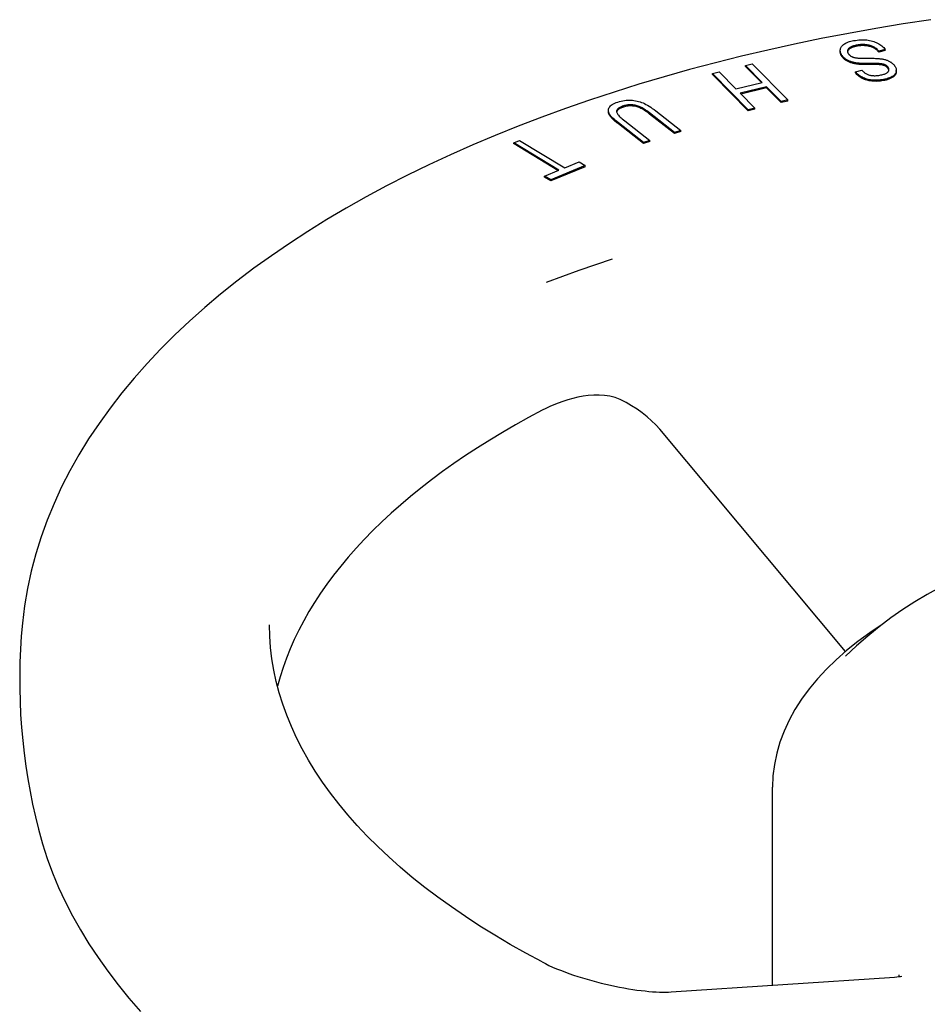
# Model space of a CAD drawing. Header units: millimetres. Extents: x 1102 to 3603, y 544 to 1472.
# Tile 13 of 17: x 1537 to 1609, y 1042 to 1120. Entities that reach past the tile are written whole.
import ezdxf

# ---------------------------------------------------------------- set-up
doc = ezdxf.new("R2010")
doc.units = ezdxf.units.MM
doc.layers.add('DETAIL', color=2, linetype='Continuous')

msp = doc.modelspace()

# ---------------------------------------------------------------- linework, layer by layer
at = {"layer": 'DETAIL'}
for p, q in [((1602.451, 1117.91), (1602.451, 1117.996)), ((1606.048, 1118.084), (1605.539, 1117.957)), ((1606.048, 1117.997), (1605.539, 1117.871)), ((1605.539, 1117.871), (1605.539, 1117.957)), ((1606.048, 1117.997), (1606.048, 1118.084)), ((1594.889, 1116.814), (1595.422, 1116.945)), ((1596.224, 1115.453), (1594.889, 1116.814)), ((1594.889, 1116.727), (1594.889, 1116.814)), ((1594.961, 1116.654), (1594.889, 1116.727)), ((1596.156, 1115.436), (1594.961, 1116.654)), ((1595.422, 1116.945), (1598.256, 1114.055)), ((1603.656, 1116.304), (1604.171, 1116.429)), ((1606.925, 1116.327), (1606.925, 1116.413)), ((1592.25, 1116.167), (1592.783, 1116.297)), ((1595.085, 1113.277), (1592.25, 1116.167)), ((1592.25, 1116.08), (1592.25, 1116.167)), ((1592.353, 1115.976), (1592.25, 1116.08)), ((1595.085, 1113.191), (1592.353, 1115.976)), ((1592.783, 1116.297), (1594.119, 1114.936)), ((1603.656, 1116.217), (1603.656, 1116.304)), ((1594.119, 1114.936), (1596.224, 1115.453)), ((1596.559, 1115.111), (1594.453, 1114.595)), ((1596.559, 1115.025), (1594.522, 1114.525)), ((1597.723, 1113.924), (1596.559, 1115.111)), ((1596.559, 1115.025), (1596.559, 1115.111)), ((1597.723, 1113.838), (1596.559, 1115.025)), ((1594.453, 1114.595), (1595.618, 1113.408)), ((1598.256, 1114.055), (1597.723, 1113.924)), ((1598.256, 1113.968), (1598.256, 1114.055)), ((1595.618, 1113.408), (1595.085, 1113.277)), ((1595.618, 1113.321), (1595.085, 1113.191)), ((1595.085, 1113.191), (1595.085, 1113.277)), ((1595.618, 1113.321), (1595.618, 1113.408)), ((1598.256, 1113.968), (1597.723, 1113.838)), ((1597.723, 1113.838), (1597.723, 1113.924)), ((1583.935, 1113.13), (1583.935, 1113.217)), ((1589.229, 1111.455), (1587.22, 1113.017)), ((1589.229, 1111.369), (1587.22, 1112.93)), ((1587.717, 1113.18), (1589.728, 1111.616)), ((1586.749, 1110.658), (1584.737, 1112.222)), ((1586.749, 1110.571), (1584.737, 1112.135)), ((1585.239, 1112.38), (1587.248, 1110.818)), ((1589.728, 1111.616), (1589.229, 1111.455)), ((1589.728, 1111.529), (1589.229, 1111.369)), ((1589.229, 1111.369), (1589.229, 1111.455)), ((1589.728, 1111.529), (1589.728, 1111.616)), ((1576.393, 1110.64), (1576.852, 1110.828)), ((1579.992, 1108.445), (1576.393, 1110.64)), ((1576.393, 1110.553), (1576.393, 1110.64)), ((1576.408, 1110.544), (1576.393, 1110.553)), ((1579.907, 1108.41), (1576.408, 1110.544)), ((1576.852, 1110.828), (1580.451, 1108.633)), ((1587.248, 1110.818), (1586.749, 1110.658)), ((1587.248, 1110.732), (1586.749, 1110.571)), ((1586.749, 1110.571), (1586.749, 1110.658)), ((1587.248, 1110.732), (1587.248, 1110.818)), ((1582.079, 1108.809), (1579.329, 1107.681)), ((1582.079, 1108.723), (1579.329, 1107.595)), ((1580.451, 1108.633), (1581.597, 1109.103)), ((1581.597, 1109.103), (1582.079, 1108.809)), ((1582.079, 1108.723), (1582.079, 1108.809)), ((1578.847, 1107.975), (1579.992, 1108.445)), ((1579.329, 1107.681), (1578.847, 1107.975)), ((1578.847, 1107.889), (1578.847, 1107.975)), ((1579.329, 1107.595), (1578.847, 1107.889)), ((1579.329, 1107.595), (1579.329, 1107.681)), ((1602.874, 1070.02), (1588.036, 1087.757)), ((1597.038, 1043.367), (1597.038, 1059.189)), ((1607.142, 1044.055), (1607.15, 1044.195)), ((1588.948, 1042.831), (1606.771, 1044.016))]:
    msp.add_line(p, q, dxfattribs=at)
at = {"layer": 'DETAIL', "flags": 128}
for points in [[(1609.69, 1120.461), (1607.476, 1120.122), (1605.278, 1119.757), (1603.096, 1119.365), (1600.932, 1118.947), (1598.787, 1118.503), (1596.662, 1118.033), (1594.559, 1117.538), (1592.477, 1117.017), (1590.419, 1116.471), (1588.385, 1115.9), (1586.376, 1115.304), (1584.394, 1114.684), (1582.439, 1114.04), (1580.512, 1113.371), (1578.614, 1112.679), (1576.746, 1111.963), (1574.91, 1111.224), (1573.107, 1110.462), (1571.336, 1109.677), (1569.599, 1108.869), (1567.898, 1108.039), (1566.231, 1107.186), (1564.602, 1106.312), (1563.009, 1105.416), (1561.455, 1104.498), (1559.94, 1103.558), (1558.464, 1102.598), (1557.029, 1101.616), (1555.635, 1100.613), (1554.284, 1099.589), (1552.975, 1098.545), (1551.71, 1097.48), (1550.49, 1096.395), (1549.315, 1095.288), (1548.185, 1094.161), (1547.103, 1093.014), (1546.07, 1091.847), (1545.086, 1090.661), (1544.152, 1089.455), (1543.271, 1088.231), (1542.442, 1086.988), (1541.667, 1085.727), (1540.948, 1084.448), (1540.285, 1083.152), (1539.679, 1081.838), (1539.131, 1080.508), (1538.644, 1079.162), (1538.219, 1077.803), (1537.856, 1076.432), (1537.557, 1075.051), (1537.323, 1073.661), (1537.154, 1072.265)], [(1602.589, 1117.604), (1602.549, 1117.664), (1602.516, 1117.725), (1602.49, 1117.786), (1602.47, 1117.848), (1602.458, 1117.909), (1602.452, 1117.971), (1602.452, 1118.033), (1602.459, 1118.095), (1602.474, 1118.156), (1602.495, 1118.215), (1602.525, 1118.272), (1602.561, 1118.327), (1602.605, 1118.38), (1602.656, 1118.431), (1602.715, 1118.48), (1602.781, 1118.526), (1602.853, 1118.571), (1602.931, 1118.612), (1603.014, 1118.649), (1603.103, 1118.684), (1603.197, 1118.715), (1603.297, 1118.743), (1603.402, 1118.768), (1603.512, 1118.79)], [(1603.512, 1118.79), (1603.655, 1118.813), (1603.795, 1118.832), (1603.931, 1118.845), (1604.064, 1118.854), (1604.194, 1118.858), (1604.321, 1118.857), (1604.444, 1118.852), (1604.564, 1118.841), (1604.681, 1118.826), (1604.796, 1118.806), (1604.908, 1118.781), (1605.017, 1118.752), (1605.124, 1118.718), (1605.228, 1118.68), (1605.329, 1118.636), (1605.428, 1118.588), (1605.523, 1118.536), (1605.613, 1118.481), (1605.698, 1118.423), (1605.778, 1118.361), (1605.853, 1118.297), (1605.923, 1118.229), (1605.988, 1118.158), (1606.048, 1118.084)], [(1603.79, 1118.436), (1603.712, 1118.421), (1603.638, 1118.404), (1603.567, 1118.386), (1603.501, 1118.365), (1603.439, 1118.344), (1603.38, 1118.32), (1603.325, 1118.295), (1603.274, 1118.268), (1603.227, 1118.239), (1603.185, 1118.21), (1603.149, 1118.18), (1603.117, 1118.149), (1603.091, 1118.117), (1603.069, 1118.084), (1603.053, 1118.05), (1603.041, 1118.016), (1603.034, 1117.98), (1603.032, 1117.945), (1603.033, 1117.91), (1603.039, 1117.875), (1603.049, 1117.84), (1603.064, 1117.805), (1603.082, 1117.769), (1603.105, 1117.734)], [(1603.79, 1118.349), (1603.734, 1118.339), (1603.681, 1118.328), (1603.63, 1118.316), (1603.58, 1118.303), (1603.533, 1118.289), (1603.487, 1118.274), (1603.443, 1118.259), (1603.401, 1118.242), (1603.361, 1118.225), (1603.323, 1118.207), (1603.287, 1118.188), (1603.253, 1118.169), (1603.221, 1118.149), (1603.192, 1118.128), (1603.165, 1118.107), (1603.14, 1118.086), (1603.119, 1118.064), (1603.099, 1118.041), (1603.082, 1118.018), (1603.068, 1117.995), (1603.056, 1117.972), (1603.047, 1117.947), (1603.04, 1117.923), (1603.035, 1117.898)], [(1605.539, 1117.957), (1605.489, 1118.011), (1605.437, 1118.062), (1605.384, 1118.11), (1605.33, 1118.154), (1605.274, 1118.196), (1605.218, 1118.234), (1605.16, 1118.269), (1605.1, 1118.301), (1605.039, 1118.33), (1604.973, 1118.357), (1604.905, 1118.381), (1604.832, 1118.402), (1604.757, 1118.421), (1604.677, 1118.437), (1604.594, 1118.451), (1604.508, 1118.462), (1604.419, 1118.47), (1604.331, 1118.475), (1604.241, 1118.476), (1604.152, 1118.475), (1604.062, 1118.47), (1603.971, 1118.462), (1603.881, 1118.45), (1603.79, 1118.436)], [(1605.539, 1117.871), (1605.489, 1117.925), (1605.437, 1117.976), (1605.384, 1118.023), (1605.33, 1118.068), (1605.274, 1118.109), (1605.218, 1118.148), (1605.16, 1118.183), (1605.1, 1118.215), (1605.039, 1118.244), (1604.973, 1118.27), (1604.905, 1118.294), (1604.832, 1118.315), (1604.757, 1118.334), (1604.677, 1118.35), (1604.594, 1118.364), (1604.508, 1118.375), (1604.419, 1118.383), (1604.331, 1118.388), (1604.241, 1118.39), (1604.152, 1118.388), (1604.062, 1118.383), (1603.971, 1118.375), (1603.881, 1118.364), (1603.79, 1118.349)], [(1602.589, 1117.517), (1602.578, 1117.533), (1602.567, 1117.549), (1602.557, 1117.566), (1602.547, 1117.582), (1602.537, 1117.598), (1602.529, 1117.615), (1602.52, 1117.631), (1602.512, 1117.647), (1602.505, 1117.663), (1602.498, 1117.68), (1602.491, 1117.696), (1602.485, 1117.712), (1602.48, 1117.729), (1602.475, 1117.745), (1602.47, 1117.762), (1602.466, 1117.778), (1602.463, 1117.794), (1602.46, 1117.811), (1602.457, 1117.827), (1602.455, 1117.844), (1602.453, 1117.86), (1602.452, 1117.877), (1602.451, 1117.893), (1602.451, 1117.91)], [(1603.839, 1116.992), (1603.764, 1117.002), (1603.69, 1117.014), (1603.618, 1117.027), (1603.549, 1117.041), (1603.481, 1117.057), (1603.416, 1117.074), (1603.353, 1117.092), (1603.292, 1117.112), (1603.233, 1117.133), (1603.177, 1117.155), (1603.122, 1117.179), (1603.069, 1117.205), (1603.019, 1117.231), (1602.97, 1117.259), (1602.924, 1117.288), (1602.879, 1117.318), (1602.836, 1117.35), (1602.795, 1117.383), (1602.756, 1117.416), (1602.719, 1117.451), (1602.683, 1117.488), (1602.65, 1117.525), (1602.619, 1117.564), (1602.589, 1117.604)], [(1603.839, 1116.906), (1603.764, 1116.916), (1603.69, 1116.927), (1603.618, 1116.94), (1603.549, 1116.954), (1603.481, 1116.97), (1603.416, 1116.987), (1603.353, 1117.005), (1603.292, 1117.025), (1603.233, 1117.046), (1603.177, 1117.069), (1603.122, 1117.093), (1603.069, 1117.118), (1603.019, 1117.145), (1602.97, 1117.173), (1602.924, 1117.202), (1602.879, 1117.232), (1602.836, 1117.263), (1602.795, 1117.296), (1602.756, 1117.33), (1602.719, 1117.365), (1602.683, 1117.401), (1602.65, 1117.439), (1602.619, 1117.477), (1602.589, 1117.517)], [(1603.105, 1117.734), (1603.123, 1117.711), (1603.142, 1117.688), (1603.162, 1117.666), (1603.183, 1117.645), (1603.206, 1117.625), (1603.229, 1117.605), (1603.254, 1117.586), (1603.281, 1117.569), (1603.308, 1117.551), (1603.337, 1117.535), (1603.367, 1117.52), (1603.398, 1117.505), (1603.431, 1117.491), (1603.465, 1117.478), (1603.501, 1117.466), (1603.54, 1117.455), (1603.579, 1117.444), (1603.621, 1117.435), (1603.664, 1117.426), (1603.71, 1117.418), (1603.756, 1117.411), (1603.805, 1117.405), (1603.856, 1117.399), (1603.908, 1117.395)], [(1603.908, 1117.395), (1603.945, 1117.392), (1603.989, 1117.389), (1604.039, 1117.387), (1604.095, 1117.385), (1604.158, 1117.383), (1604.226, 1117.382), (1604.301, 1117.381), (1604.382, 1117.38), (1604.47, 1117.38), (1604.564, 1117.379), (1604.664, 1117.379), (1604.77, 1117.38), (1604.877, 1117.38), (1604.979, 1117.379), (1605.076, 1117.378), (1605.168, 1117.376), (1605.255, 1117.373), (1605.337, 1117.37), (1605.414, 1117.366), (1605.486, 1117.361), (1605.554, 1117.355), (1605.616, 1117.349), (1605.673, 1117.342), (1605.726, 1117.335)], [(1605.726, 1117.335), (1605.789, 1117.324), (1605.851, 1117.312), (1605.911, 1117.3), (1605.97, 1117.286), (1606.027, 1117.271), (1606.082, 1117.254), (1606.135, 1117.237), (1606.187, 1117.219), (1606.238, 1117.199), (1606.286, 1117.178), (1606.333, 1117.156), (1606.379, 1117.133), (1606.423, 1117.109), (1606.465, 1117.083), (1606.505, 1117.057), (1606.544, 1117.03), (1606.581, 1117.003), (1606.616, 1116.974), (1606.65, 1116.944), (1606.682, 1116.914), (1606.713, 1116.882), (1606.742, 1116.85), (1606.769, 1116.816), (1606.794, 1116.782)], [(1605.914, 1116.899), (1605.872, 1116.911), (1605.821, 1116.922), (1605.764, 1116.932), (1605.699, 1116.94), (1605.627, 1116.947), (1605.547, 1116.953), (1605.46, 1116.958), (1605.366, 1116.962), (1605.264, 1116.964), (1605.155, 1116.966), (1605.039, 1116.966), (1604.916, 1116.965), (1604.792, 1116.963), (1604.674, 1116.962), (1604.562, 1116.962), (1604.457, 1116.963), (1604.358, 1116.964), (1604.265, 1116.966), (1604.179, 1116.969), (1604.098, 1116.972), (1604.024, 1116.976), (1603.956, 1116.981), (1603.895, 1116.986), (1603.839, 1116.992)], [(1605.914, 1116.813), (1605.872, 1116.825), (1605.821, 1116.836), (1605.764, 1116.845), (1605.699, 1116.854), (1605.627, 1116.861), (1605.547, 1116.867), (1605.46, 1116.872), (1605.366, 1116.875), (1605.264, 1116.878), (1605.155, 1116.879), (1605.039, 1116.879), (1604.916, 1116.878), (1604.792, 1116.877), (1604.674, 1116.876), (1604.562, 1116.876), (1604.457, 1116.876), (1604.358, 1116.878), (1604.265, 1116.88), (1604.179, 1116.882), (1604.098, 1116.886), (1604.024, 1116.89), (1603.956, 1116.894), (1603.895, 1116.9), (1603.839, 1116.906)], [(1604.171, 1116.429), (1604.213, 1116.383), (1604.256, 1116.34), (1604.301, 1116.3), (1604.347, 1116.261), (1604.395, 1116.226), (1604.445, 1116.192), (1604.496, 1116.162), (1604.548, 1116.133), (1604.602, 1116.108), (1604.658, 1116.084), (1604.715, 1116.064), (1604.774, 1116.045), (1604.834, 1116.03), (1604.896, 1116.017), (1604.96, 1116.006), (1605.026, 1115.998), (1605.094, 1115.993), (1605.163, 1115.99), (1605.235, 1115.99), (1605.308, 1115.993), (1605.383, 1115.998), (1605.46, 1116.006), (1605.539, 1116.017), (1605.62, 1116.03)], [(1605.62, 1116.03), (1605.702, 1116.046), (1605.779, 1116.063), (1605.851, 1116.08), (1605.918, 1116.1), (1605.979, 1116.12), (1606.036, 1116.142), (1606.087, 1116.164), (1606.134, 1116.188), (1606.175, 1116.213), (1606.211, 1116.24), (1606.241, 1116.267), (1606.267, 1116.296), (1606.288, 1116.325), (1606.306, 1116.355), (1606.319, 1116.384), (1606.329, 1116.414), (1606.335, 1116.444), (1606.338, 1116.474), (1606.336, 1116.504), (1606.331, 1116.535), (1606.322, 1116.566), (1606.309, 1116.596), (1606.293, 1116.627), (1606.273, 1116.658)], [(1606.794, 1116.782), (1606.832, 1116.724), (1606.863, 1116.667), (1606.888, 1116.609), (1606.907, 1116.551), (1606.919, 1116.493), (1606.924, 1116.435), (1606.923, 1116.377), (1606.916, 1116.32), (1606.902, 1116.263), (1606.881, 1116.208), (1606.852, 1116.155), (1606.816, 1116.105), (1606.773, 1116.056), (1606.722, 1116.01), (1606.664, 1115.965), (1606.599, 1115.923), (1606.528, 1115.882), (1606.452, 1115.845), (1606.371, 1115.811), (1606.285, 1115.779), (1606.195, 1115.75), (1606.099, 1115.724), (1605.999, 1115.701), (1605.894, 1115.68)], [(1606.273, 1116.658), (1606.263, 1116.672), (1606.252, 1116.685), (1606.242, 1116.698), (1606.23, 1116.711), (1606.219, 1116.723), (1606.207, 1116.735), (1606.194, 1116.747), (1606.181, 1116.758), (1606.168, 1116.769), (1606.154, 1116.78), (1606.14, 1116.791), (1606.125, 1116.801), (1606.11, 1116.811), (1606.094, 1116.82), (1606.078, 1116.83), (1606.062, 1116.839), (1606.045, 1116.847), (1606.028, 1116.856), (1606.01, 1116.864), (1605.992, 1116.871), (1605.973, 1116.879), (1605.954, 1116.886), (1605.934, 1116.893), (1605.914, 1116.899)], [(1606.273, 1116.572), (1606.263, 1116.585), (1606.252, 1116.599), (1606.242, 1116.612), (1606.23, 1116.624), (1606.219, 1116.636), (1606.207, 1116.648), (1606.194, 1116.66), (1606.181, 1116.672), (1606.168, 1116.683), (1606.154, 1116.694), (1606.14, 1116.704), (1606.125, 1116.714), (1606.11, 1116.724), (1606.094, 1116.734), (1606.078, 1116.743), (1606.062, 1116.752), (1606.045, 1116.761), (1606.028, 1116.769), (1606.01, 1116.777), (1605.992, 1116.785), (1605.973, 1116.792), (1605.954, 1116.799), (1605.934, 1116.806), (1605.914, 1116.813)], [(1606.334, 1116.435), (1606.333, 1116.44), (1606.332, 1116.446), (1606.33, 1116.452), (1606.329, 1116.457), (1606.327, 1116.463), (1606.325, 1116.469), (1606.324, 1116.474), (1606.322, 1116.48), (1606.32, 1116.486), (1606.317, 1116.492), (1606.315, 1116.497), (1606.313, 1116.503), (1606.31, 1116.509), (1606.307, 1116.514), (1606.304, 1116.52), (1606.301, 1116.526), (1606.298, 1116.532), (1606.295, 1116.537), (1606.292, 1116.543), (1606.288, 1116.549), (1606.284, 1116.555), (1606.281, 1116.56), (1606.277, 1116.566), (1606.273, 1116.572)], [(1605.894, 1115.68), (1605.776, 1115.662), (1605.66, 1115.647), (1605.545, 1115.636), (1605.431, 1115.629), (1605.317, 1115.626), (1605.205, 1115.627), (1605.094, 1115.632), (1604.984, 1115.642), (1604.876, 1115.655), (1604.771, 1115.672), (1604.669, 1115.694), (1604.57, 1115.719), (1604.474, 1115.749), (1604.38, 1115.783), (1604.29, 1115.821), (1604.202, 1115.863), (1604.119, 1115.909), (1604.039, 1115.957), (1603.964, 1116.008), (1603.894, 1116.062), (1603.828, 1116.119), (1603.766, 1116.178), (1603.709, 1116.24), (1603.656, 1116.304)], [(1605.894, 1115.594), (1605.776, 1115.575), (1605.66, 1115.56), (1605.545, 1115.549), (1605.431, 1115.542), (1605.317, 1115.539), (1605.205, 1115.541), (1605.094, 1115.546), (1604.984, 1115.555), (1604.876, 1115.568), (1604.771, 1115.586), (1604.669, 1115.607), (1604.57, 1115.633), (1604.474, 1115.663), (1604.38, 1115.697), (1604.29, 1115.735), (1604.202, 1115.777), (1604.119, 1115.823), (1604.039, 1115.871), (1603.964, 1115.922), (1603.894, 1115.976), (1603.828, 1116.032), (1603.766, 1116.091), (1603.709, 1116.153), (1603.656, 1116.217)], [(1606.925, 1116.327), (1606.923, 1116.284), (1606.918, 1116.242), (1606.909, 1116.2), (1606.896, 1116.159), (1606.88, 1116.119), (1606.859, 1116.08), (1606.834, 1116.042), (1606.806, 1116.006), (1606.773, 1115.97), (1606.737, 1115.936), (1606.697, 1115.902), (1606.653, 1115.87), (1606.604, 1115.839), (1606.553, 1115.809), (1606.499, 1115.781), (1606.442, 1115.754), (1606.382, 1115.729), (1606.32, 1115.705), (1606.256, 1115.683), (1606.189, 1115.662), (1606.119, 1115.643), (1606.046, 1115.625), (1605.971, 1115.609), (1605.894, 1115.594)], [(1584.69, 1113.886), (1584.823, 1113.926), (1584.955, 1113.96), (1585.086, 1113.988), (1585.216, 1114.009), (1585.346, 1114.025), (1585.474, 1114.034), (1585.602, 1114.038), (1585.729, 1114.035), (1585.856, 1114.027), (1585.98, 1114.013), (1586.104, 1113.993), (1586.226, 1113.968), (1586.346, 1113.937), (1586.466, 1113.901), (1586.584, 1113.859), (1586.701, 1113.811), (1586.818, 1113.757), (1586.938, 1113.696), (1587.061, 1113.627), (1587.187, 1113.552), (1587.315, 1113.47), (1587.446, 1113.38), (1587.58, 1113.283), (1587.717, 1113.18)], [(1584.737, 1112.222), (1584.611, 1112.322), (1584.496, 1112.418), (1584.392, 1112.51), (1584.299, 1112.598), (1584.216, 1112.683), (1584.145, 1112.763), (1584.084, 1112.839), (1584.034, 1112.911), (1583.995, 1112.981), (1583.965, 1113.051), (1583.946, 1113.119), (1583.936, 1113.187), (1583.937, 1113.254), (1583.948, 1113.32), (1583.968, 1113.386), (1583.999, 1113.451), (1584.041, 1113.515), (1584.096, 1113.575), (1584.163, 1113.634), (1584.243, 1113.689), (1584.336, 1113.743), (1584.441, 1113.793), (1584.559, 1113.841), (1584.69, 1113.886)], [(1585.148, 1113.576), (1585.06, 1113.546), (1584.979, 1113.514), (1584.906, 1113.482), (1584.84, 1113.449), (1584.783, 1113.414), (1584.732, 1113.379), (1584.69, 1113.342), (1584.655, 1113.304), (1584.627, 1113.266), (1584.607, 1113.226), (1584.595, 1113.185), (1584.591, 1113.143), (1584.595, 1113.099), (1584.608, 1113.051), (1584.63, 1113), (1584.661, 1112.945), (1584.701, 1112.886), (1584.751, 1112.825), (1584.809, 1112.759), (1584.877, 1112.691), (1584.954, 1112.618), (1585.04, 1112.542), (1585.135, 1112.463), (1585.239, 1112.38)], [(1585.148, 1113.489), (1585.107, 1113.475), (1585.067, 1113.461), (1585.028, 1113.447), (1584.991, 1113.433), (1584.956, 1113.418), (1584.923, 1113.403), (1584.891, 1113.388), (1584.861, 1113.373), (1584.832, 1113.357), (1584.805, 1113.342), (1584.779, 1113.326), (1584.755, 1113.309), (1584.733, 1113.293), (1584.713, 1113.276), (1584.694, 1113.259), (1584.676, 1113.242), (1584.66, 1113.225), (1584.646, 1113.207), (1584.634, 1113.189), (1584.623, 1113.171), (1584.613, 1113.153), (1584.606, 1113.134), (1584.6, 1113.116), (1584.595, 1113.097)], [(1587.22, 1113.017), (1587.109, 1113.101), (1587.003, 1113.179), (1586.902, 1113.25), (1586.805, 1113.314), (1586.712, 1113.372), (1586.624, 1113.423), (1586.54, 1113.467), (1586.461, 1113.505), (1586.384, 1113.538), (1586.305, 1113.566), (1586.226, 1113.591), (1586.145, 1113.613), (1586.064, 1113.63), (1585.982, 1113.645), (1585.898, 1113.655), (1585.814, 1113.661), (1585.729, 1113.664), (1585.645, 1113.663), (1585.561, 1113.658), (1585.478, 1113.65), (1585.395, 1113.637), (1585.312, 1113.62), (1585.23, 1113.6), (1585.148, 1113.576)], [(1587.22, 1112.93), (1587.109, 1113.015), (1587.003, 1113.092), (1586.902, 1113.163), (1586.805, 1113.228), (1586.712, 1113.285), (1586.624, 1113.336), (1586.54, 1113.381), (1586.461, 1113.418), (1586.384, 1113.451), (1586.305, 1113.48), (1586.226, 1113.505), (1586.145, 1113.526), (1586.064, 1113.544), (1585.982, 1113.558), (1585.898, 1113.568), (1585.814, 1113.575), (1585.729, 1113.578), (1585.645, 1113.577), (1585.561, 1113.572), (1585.478, 1113.563), (1585.395, 1113.55), (1585.312, 1113.534), (1585.23, 1113.513), (1585.148, 1113.489)], [(1584.737, 1112.135), (1584.671, 1112.188), (1584.607, 1112.239), (1584.546, 1112.289), (1584.488, 1112.338), (1584.433, 1112.386), (1584.381, 1112.433), (1584.332, 1112.479), (1584.286, 1112.524), (1584.243, 1112.568), (1584.202, 1112.611), (1584.165, 1112.653), (1584.13, 1112.693), (1584.099, 1112.733), (1584.07, 1112.771), (1584.044, 1112.809), (1584.021, 1112.845), (1584.001, 1112.882), (1583.984, 1112.918), (1583.969, 1112.953), (1583.957, 1112.989), (1583.947, 1113.025), (1583.941, 1113.06), (1583.937, 1113.095), (1583.935, 1113.13)], [(1584.239, 1101.343), (1582.901, 1100.896), (1581.578, 1100.438), (1580.271, 1099.969), (1578.98, 1099.49)], [(1584.877, 1090.127), (1584.475, 1090.285), (1584.056, 1090.396), (1583.629, 1090.465), (1583.196, 1090.494), (1582.763, 1090.49), (1582.334, 1090.456), (1581.911, 1090.398), (1581.494, 1090.318), (1581.088, 1090.22), (1580.694, 1090.108), (1580.31, 1089.984), (1579.941, 1089.851), (1579.589, 1089.711), (1579.254, 1089.566), (1578.938, 1089.419), (1578.643, 1089.27)], [(1588.036, 1087.757), (1587.729, 1088.102), (1587.392, 1088.439), (1587.027, 1088.763), (1586.639, 1089.073), (1586.228, 1089.365), (1585.796, 1089.64), (1585.344, 1089.894), (1584.877, 1090.127)], [(1578.643, 1089.27), (1577.564, 1088.692), (1576.51, 1088.104), (1575.479, 1087.506), (1574.473, 1086.899), (1573.491, 1086.282), (1572.536, 1085.656), (1571.605, 1085.021), (1570.701, 1084.378), (1569.824, 1083.727), (1568.973, 1083.068), (1568.15, 1082.401), (1567.353, 1081.728), (1566.585, 1081.047), (1565.844, 1080.36), (1565.132, 1079.666), (1564.448, 1078.967), (1563.793, 1078.262), (1563.168, 1077.552), (1562.571, 1076.837), (1562.003, 1076.118), (1561.465, 1075.394), (1560.956, 1074.666), (1560.478, 1073.935), (1560.029, 1073.201), (1559.61, 1072.464), (1559.221, 1071.724), (1558.861, 1070.982), (1558.532, 1070.238), (1558.233, 1069.492), (1557.964, 1068.744), (1557.724, 1067.996), (1557.515, 1067.246)], [(1610.393, 1075.128), (1609.397, 1074.571), (1608.415, 1073.982), (1607.448, 1073.357), (1606.496, 1072.696), (1605.561, 1071.994), (1604.643, 1071.251), (1603.745, 1070.465), (1602.866, 1069.632)], [(1537.154, 1072.265), (1537.066, 1071.23), (1537, 1070.192), (1536.956, 1069.152), (1536.935, 1068.111), (1536.937, 1067.069), (1536.962, 1066.029), (1537.01, 1064.989), (1537.08, 1063.952), (1537.173, 1062.917), (1537.288, 1061.886), (1537.425, 1060.86), (1537.584, 1059.839), (1537.765, 1058.825), (1537.966, 1057.816), (1538.188, 1056.816), (1538.431, 1055.823)], [(1578.643, 1045.222), (1577.347, 1045.919), (1576.086, 1046.63), (1574.861, 1047.356), (1573.671, 1048.095), (1572.517, 1048.848), (1571.401, 1049.613), (1570.323, 1050.391), (1569.284, 1051.18), (1568.284, 1051.98), (1567.323, 1052.79), (1566.403, 1053.611), (1565.523, 1054.441), (1564.684, 1055.279), (1563.887, 1056.126), (1563.132, 1056.981), (1562.419, 1057.842), (1561.749, 1058.71), (1561.121, 1059.584), (1560.537, 1060.464), (1559.995, 1061.347), (1559.497, 1062.235), (1559.043, 1063.127), (1558.632, 1064.022), (1558.264, 1064.919), (1557.939, 1065.819), (1557.658, 1066.721), (1557.421, 1067.624), (1557.227, 1068.528), (1557.076, 1069.433), (1556.968, 1070.339), (1556.903, 1071.245), (1556.882, 1072.152)], [(1605.801, 1072.171), (1604.801, 1071.501), (1603.854, 1070.808), (1602.961, 1070.093), (1602.123, 1069.356), (1601.343, 1068.599), (1600.622, 1067.822), (1599.962, 1067.025), (1599.364, 1066.21), (1598.831, 1065.377), (1598.363, 1064.528), (1597.963, 1063.664), (1597.633, 1062.786), (1597.374, 1061.898), (1597.188, 1061), (1597.075, 1060.096), (1597.038, 1059.189)], [(1538.431, 1055.823), (1538.757, 1054.652), (1539.135, 1053.488), (1539.565, 1052.331), (1540.045, 1051.182), (1540.577, 1050.041), (1541.157, 1048.908), (1541.788, 1047.786), (1542.467, 1046.673), (1543.194, 1045.57), (1543.969, 1044.479), (1544.791, 1043.399), (1545.659, 1042.331), (1546.573, 1041.276)], [(1578.643, 1045.222), (1578.906, 1045.088), (1579.186, 1044.954), (1579.482, 1044.82), (1579.792, 1044.687), (1580.114, 1044.556), (1580.447, 1044.428), (1580.791, 1044.302), (1581.143, 1044.18), (1581.501, 1044.061), (1581.865, 1043.948), (1582.233, 1043.838), (1582.604, 1043.733), (1582.978, 1043.632), (1583.351, 1043.537), (1583.723, 1043.448), (1584.093, 1043.364), (1584.46, 1043.286), (1584.825, 1043.214), (1585.183, 1043.147), (1585.536, 1043.087), (1585.88, 1043.033), (1586.217, 1042.984), (1586.546, 1042.942), (1586.865, 1042.906), (1587.173, 1042.876), (1587.469, 1042.852), (1587.752, 1042.834), (1588.023, 1042.822), (1588.279, 1042.816), (1588.519, 1042.816), (1588.743, 1042.821), (1588.948, 1042.831)], [(1606.771, 1044.016), (1606.957, 1044.032), (1607.121, 1044.052), (1607.26, 1044.074), (1607.37, 1044.098)]]:
    msp.add_lwpolyline(points, dxfattribs=at)

doc.saveas('drawing.dxf')
